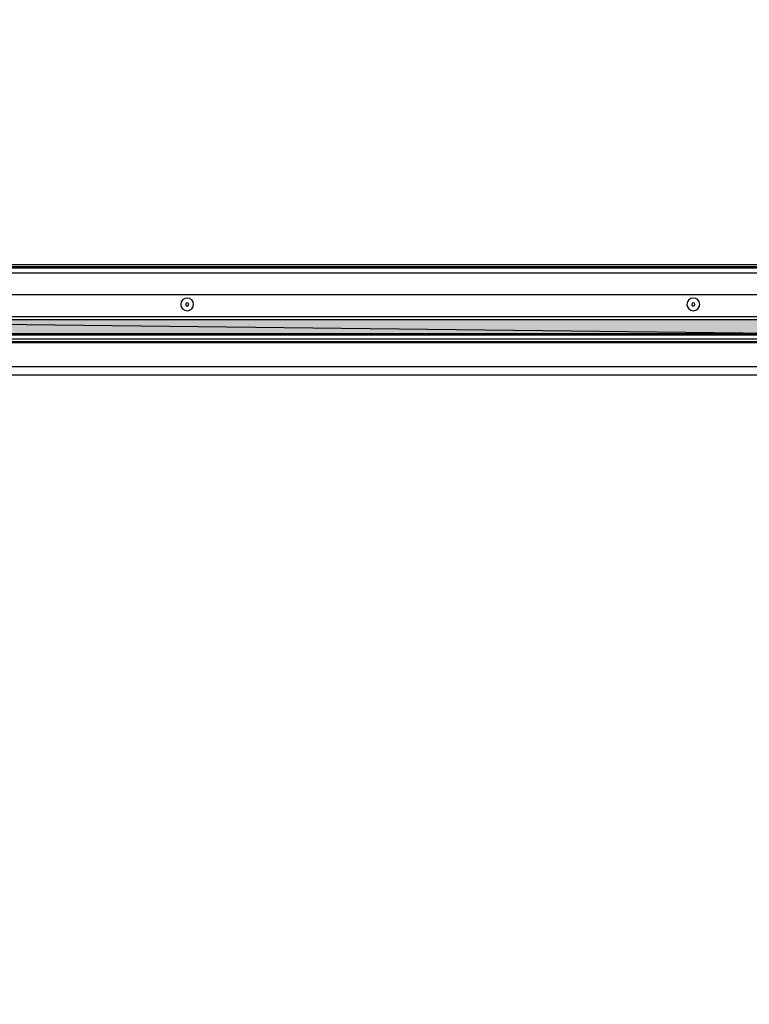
# Model space of a CAD drawing. Header units: millimetres. Extents: x 0 to 111311, y -48878 to -25280.
# Tile 214 of 244: x 106269 to 106315, y -28106 to -28044. Entities that reach past the tile are written whole.
import ezdxf

# ---------------------------------------------------------------- set-up
doc = ezdxf.new("R2010")
doc.units = ezdxf.units.MM
doc.layers.add('J 0.15', color=40, linetype='Continuous', lineweight=15)

# ---------------------------------------------------------------- blocks, each defined once
blk = doc.blocks.new('A$C240905DC')
at = {"color": 7, "linetype": 'Continuous'}
for p, q in [((268.5, 2492.53), (1135.5, 2492.53)), ((1100.1, 2491.53), (268.5, 2491.53)), ((1091.5, 2490.53), (312.5, 2490.53)), ((314.5, 2473.65), (1089.5, 2473.65)), ((1088.9, 2458.29), (315.1, 2458.29)), ((1087, 2458.29), (317, 2449.53)), ((324.5, 2459.79), (1079.5, 2459.79)), ((1210.5, 2444.46), (234.35, 2444.46)), ((251, 2445.93), (1149, 2445.93)), ((1145, 2449.53), (259, 2449.53)), ((1145, 2448.53), (259, 2448.53)), ((233.63, 2444.03), (1209.57, 2444.03)), ((244.23, 2443.53), (1190.73, 2443.53)), ((214.23, 2428.53), (1190.73, 2428.53)), ((1180.64, 2423.61), (209.64, 2423.61))]:
    blk.add_line(p, q, dxfattribs=at)
for centre, radius in [((384.5, 2467.65), 4), ((702, 2467.65), 4), ((384.5, 2467.65), 1), ((702, 2467.65), 1)]:
    blk.add_circle(centre, radius, dxfattribs=at)
at = {"color": 7}
blk.add_arc((1166.83, 2510.81), 926, 89.87625, 185.40319, dxfattribs=at)
at = {"color": 7, "linetype": 'Continuous'}
for points in [[(1087, 2458.29), (1087, 2449.53), (317, 2449.53)], [(317, 2449.53), (317, 2458.29), (1087, 2458.29)]]:
    blk.add_solid(points, dxfattribs=at)

msp = doc.modelspace()

# ---------------------------------------------------------------- linework, layer by layer
msp.add_line((106202.917, -28060.32), (106398.917, -28060.32))
at = {"layer": 'J 0.15'}
msp.add_lwpolyline([(106047.917, -28396.32), (106553.917, -28396.32), (106553.917, -28060.32), (106047.917, -28060.32)], close=True, dxfattribs=at)

# ---------------------------------------------------------------- block references
at = {"xscale": -0.1000000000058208, "yscale": 0.09999999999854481, "zscale": 0.1}
msp.add_blockref('A$C240905DC', (106349.817, -28309.072), dxfattribs=at)

doc.saveas('drawing.dxf')
